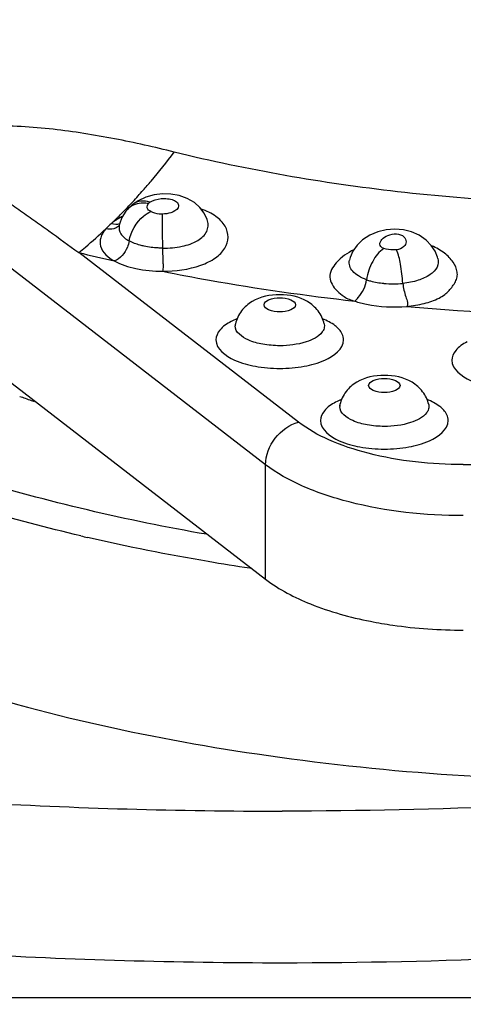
# Model space of a CAD drawing. Header units: millimetres. Extents: x 0 to 420, y 0 to 297.
# Tile 74 of 105: x 197.64 to 198.99, y 233.46 to 236.46. Entities that reach past the tile are written whole.
import ezdxf

# ---------------------------------------------------------------- set-up
doc = ezdxf.new("R2010")
doc.units = ezdxf.units.MM
doc.header["$LTSCALE"] = 23.1
doc.layers.get('0').update_dxf_attribs({"linetype": 'CONTINUOUS'})
doc.layers.add('DIM_PILOTEES', color=7, linetype='CONTINUOUS')
doc.styles.get("Standard").update_dxf_attribs({"font": 'txt', "width": 0.7})
doc.dimstyles.new('DIMSTYLE_4', dxfattribs={"dimtxt": 2.5, "dimasz": 3.5, "dimexe": 2, "dimexo": 0, "dimtad": 1, "dimdec": 0, "dimlfac": 3.333333, "dimdsep": 46, "dimtxsty": 'Standard', "dimblk": '_FILLED', "dimblk1": '_FILLED', "dimblk2": '_FILLED', "dimcen": 0.09, "dimazin": 2, "dimtp": 0.5, "dimtm": 0.5, "dimtfac": 1, "dimtdec": 0, "dimtofl": 0, "dimtmove": 0, "dimatfit": 3, "dimldrblk": '_FILLED', "dimfxl": 0, "dimtolj": 1, "dimarcsym": 0})

# ---------------------------------------------------------------- blocks, each defined once
blk = doc.blocks.new('_FILLED')
at = {"color": 0, "linetype": 'ByBlock'}
blk.add_solid([(0, 0), (-1, 0.14286), (-1, -0.14286)], dxfattribs=at)
blk = doc.blocks.new('*D10')
at = {"layer": 'DIM_PILOTEES', "color": 2, "linetype": 'Continuous'}
for p, q in [((198.7401, 245.1822), (148.7401, 245.1822)), ((150.7401, 245.1822), (150.7401, 221.1085)), ((150.7401, 197.0349), (150.7401, 221.1085)), ((209.3901, 197.0349), (148.7401, 197.0349))]:
    blk.add_line(p, q, dxfattribs=at)
at = {"layer": 'DIM_PILOTEES', "color": 2, "linetype": 'Continuous', "xscale": 3.5, "yscale": 3.5, "zscale": 3.5}
for p, rotation in [((150.7401, 245.1822), 90), ((150.7401, 197.0349), 270)]:
    blk.add_blockref('_FILLED', p, dxfattribs=dict(at, rotation=rotation))
at = {"layer": 'DIM_PILOTEES', "color": 2, "linetype": 'Continuous', "insert": (147.6151, 221.1085), "char_height": 2.5, "width": 8.035714, "attachment_point": 2, "rotation": 90, "line_spacing_factor": 0.9}
blk.add_mtext('{\\ftxt;\\W0.0001;\\H0.0001;\\~}{\\ftxt;\\W2.1428571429;\\H2.5; }{\\ftxt;\\W0.0001;\\H0.0001;\\~}', dxfattribs=at)

msp = doc.modelspace()

# ---------------------------------------------------------------- linework, layer by layer
at = {"color": 7, "linetype": 'Continuous'}
for p, q in [((198.3894, 235.104), (197.317, 235.9319)), ((198.0003, 235.9106), (197.9834, 235.8994)), ((197.9835, 235.8994), (197.9834, 235.8994)), ((197.9508, 235.8595), (197.9433, 235.8387)), ((197.9628, 235.8787), (197.9508, 235.8595)), ((197.9656, 235.8822), (197.9628, 235.8787)), ((197.9657, 235.8823), (197.9656, 235.8822)), ((197.9275, 235.8498), (197.9299, 235.8522)), ((197.9275, 235.8497), (197.9299, 235.852)), ((197.9424, 235.8348), (197.9422, 235.8341)), ((197.9433, 235.8387), (197.9424, 235.8347)), ((197.9424, 235.8348), (197.9424, 235.8347)), ((198.49, 235.2339), (197.8186, 235.7522)), ((197.1347, 235.7228), (198.3894, 234.7541)), ((198.2971, 235.5343), (198.2971, 235.5344)), ((198.5681, 235.5344), (198.5682, 235.5341)), ((198.5682, 235.5341), (198.5688, 235.5283)), ((198.6164, 235.2878), (198.6164, 235.288)), ((198.8874, 235.288), (198.8875, 235.2876)), ((198.8875, 235.2876), (198.8881, 235.2818)), ((198.3894, 234.7541), (198.3894, 235.104)), ((198.9931, 235.1044), (200.0471, 235.1044)), ((198.347, 234.7869), (198.341, 234.7877)), ((198.3469, 234.7868), (198.341, 234.7877)), ((202.2415, 233.4754), (197.0276, 233.4754))]:
    msp.add_line(p, q, dxfattribs=at)
for points in [[(198.212, 235.8494), (198.2107, 235.8535), (198.2018, 235.8725), (198.189, 235.8897), (198.1721, 235.9047), (198.1501, 235.9175), (198.1253, 235.9263), (198.1003, 235.931), (198.0747, 235.9316), (198.0488, 235.9283), (198.0238, 235.9214), (198.0003, 235.9106)], [(197.9835, 235.8994), (197.9804, 235.8969), (197.9711, 235.8882), (197.9657, 235.8823)], [(198.9155, 235.7345), (198.9145, 235.7378), (198.9068, 235.7564), (198.8951, 235.7742), (198.8792, 235.7905), (198.8584, 235.8049), (198.8347, 235.8153), (198.8102, 235.8213), (198.7843, 235.8233), (198.7579, 235.8212), (198.7321, 235.8151), (198.7074, 235.8049), (198.6855, 235.7909), (198.6688, 235.7749), (198.6562, 235.7567), (198.6478, 235.7367), (198.6457, 235.7288)]]:
    msp.add_lwpolyline(points, dxfattribs=at)
for centre, radius, start, end in [((196.6395, 237.1518), 1.8317, 317.2022, 318.7013), ((196.7466, 237.0529), 1.6859, 315.604, 317.1957), ((196.8165, 236.9843), 1.588, 314.5201, 314.9608), ((196.7942, 237.0066), 1.6195, 314.9614, 315.5977), ((198.0628, 235.6499), 0.2398, 117.5254, 120.5173), ((198.0098, 235.8456), 0.0572, 132.8798, 140.2045), ((196.8395, 236.9608), 1.5551, 313.9482, 314.397), ((198.0427, 235.683), 0.201, 122.6959, 123.6554), ((198.0503, 235.6711), 0.2151, 120.5316, 122.6825), ((199.2304, 241.4834), 5.9025, 256.16154, 257.2458), ((195.9618, 235.6924), 2.1149, 0.6874, 1.9858), ((198.7805, 235.9581), 0.3015, 264.2425, 269.9785), ((198.7806, 235.96), 0.3034, 269.9551, 275.2688), ((199.5151, 243.283), 7.7264, 264.84378, 269.43173), ((198.3233, 235.5283), 0.0268, 174.6237, 179.9914), ((198.3244, 235.5282), 0.0279, 167.3439, 174.5954), ((198.9164, 238.9087), 3.8162, 250.4343, 250.564), ((198.9372, 238.968), 3.879, 250.5652, 251.1266), ((198.6436, 235.2817), 0.0279, 167.3439, 174.5954), ((198.6425, 235.2818), 0.0268, 174.6237, 179.9914), ((199.203, 240.7503), 6.0234, 256.77664, 256.97885), ((198.4396, 250.5354), 16.4898, 266.71158, 270.0016), ((198.4401, 250.4329), 16.8502, 266.72122, 269.99995)]:
    msp.add_arc(centre, radius, start, end, dxfattribs=at)
for points, knots in [([(197.0989, 236.2753), (196.9623, 236.3508), (196.7744, 236.4767), (196.5792, 236.6843), (196.4788, 236.8396), (196.419, 237.0006), (196.4021, 237.1649), (196.429, 237.3287), (196.4982, 237.4886), (196.6076, 237.6423), (196.8147, 237.8472), (197.1706, 238.0731), (197.694, 238.2835), (198.0863, 238.381), (198.2963, 238.421)], [0, 0, 0, 0, 0.130366, 0.186398, 0.237112, 0.283849, 0.328542, 0.373506, 0.420999, 0.472829, 0.530203, 0.663458, 0.821392, 1, 1, 1, 1]), ([(198.1106, 236.059), (198.0501, 236.074), (197.9277, 236.1018), (197.7386, 236.132), (197.5437, 236.145), (197.4068, 236.1235), (197.3473, 236.0914)], [0, 0, 0, 0, 0.241095, 0.485876, 0.738655, 1, 1, 1, 1]), ([(198.0156, 235.9429), (198.0237, 235.9521), (198.0563, 235.99), (198.0877, 236.029), (198.1106, 236.059)], [0, 0, 0, 0, 0.244047, 1, 1, 1, 1]), ([(199.5201, 235.897), (199.2771, 235.897), (198.803, 235.9231), (198.3347, 236.0038), (198.1106, 236.059)], [0, 0, 0, 0, 0.512905, 1, 1, 1, 1]), ([(197.4433, 236.0099), (197.4461, 236.0103), (197.4512, 236.0075), (197.4601, 236.003), (197.4706, 235.9966), (197.4829, 235.9889), (197.499, 235.9784), (197.5188, 235.9651), (197.5502, 235.9438), (197.5891, 235.9167), (197.6355, 235.8841), (197.6817, 235.8514), (197.7428, 235.8075), (197.7882, 235.7742), (197.8186, 235.7522)], [0, 0, 0, 0, 0.018263, 0.034828, 0.067082, 0.098886, 0.130475, 0.193319, 0.255893, 0.380562, 0.504897, 0.629125, 0.752981, 1, 1, 1, 1]), ([(198.209, 234.8914), (197.9653, 234.9339), (197.509, 235.0396), (196.8965, 235.2736), (196.4168, 235.5631), (196.1782, 235.8126), (196.1001, 235.9424)], [0, 0, 0, 0, 0.307551, 0.580636, 0.811622, 1, 1, 1, 1]), ([(198.0315, 235.9019), (198.0261, 235.9029), (198.0051, 235.9049), (197.9823, 235.8982), (197.9708, 235.8875)], [0, 0, 0, 0, 0.259824, 1, 1, 1, 1]), ([(198.0359, 235.9061), (198.027, 235.9089), (198.0084, 235.9115), (197.9904, 235.9048), (197.9835, 235.8994)], [0, 0, 0, 0, 0.515544, 1, 1, 1, 1]), ([(198.0388, 235.8772), (198.0342, 235.8798), (198.0251, 235.887), (198.0286, 235.8985), (198.0315, 235.9019)], [0, 0, 0, 0, 0.541849, 1, 1, 1, 1]), ([(198.0359, 235.9061), (198.0459, 235.9126), (198.0648, 235.9176), (198.0896, 235.9174), (198.1068, 235.9138), (198.1203, 235.907), (198.1271, 235.8896), (198.1142, 235.8799), (198.1067, 235.8764)], [0, 0, 0, 0, 0.289508, 0.450038, 0.597529, 0.713647, 0.799194, 1, 1, 1, 1]), ([(197.8252, 234.8866), (197.618, 234.9353), (197.2315, 235.0476), (196.715, 235.2759), (196.3103, 235.5462), (196.1089, 235.7699), (196.0401, 235.8852)], [0, 0, 0, 0, 0.305388, 0.576098, 0.80731, 1, 1, 1, 1]), ([(197.9728, 235.7876), (197.9775, 235.8164), (197.9987, 235.853), (198.0308, 235.8738), (198.0388, 235.8772)], [0, 0, 0, 0, 0.769772, 1, 1, 1, 1]), ([(198.0746, 235.8695), (198.0712, 235.8695), (198.059, 235.8701), (198.0466, 235.8729), (198.0388, 235.8772)], [0, 0, 0, 0, 0.275166, 1, 1, 1, 1]), ([(198.0754, 235.7657), (198.0752, 235.7754), (198.0746, 235.81), (198.0741, 235.8446), (198.0746, 235.8695)], [0, 0, 0, 0, 0.27946, 1, 1, 1, 1]), ([(198.0745, 235.6951), (198.1141, 235.695), (198.1714, 235.7025), (198.2353, 235.7323), (198.2665, 235.762), (198.2783, 235.799), (198.2672, 235.8362), (198.2365, 235.8664), (198.2088, 235.8794), (198.1933, 235.8847)], [0, 0, 0, 0, 0.321332, 0.45608, 0.567061, 0.661052, 0.755162, 0.866485, 1, 1, 1, 1]), ([(198.1067, 235.8764), (198.1044, 235.8754), (198.0941, 235.8715), (198.083, 235.8701), (198.0746, 235.8695)], [0, 0, 0, 0, 0.231371, 1, 1, 1, 1]), ([(197.9424, 235.8347), (197.9407, 235.8264), (197.9457, 235.8049), (197.9629, 235.793), (197.9728, 235.7876)], [0, 0, 0, 0, 0.430422, 1, 1, 1, 1]), ([(198.0754, 235.7657), (198.0951, 235.7655), (198.1319, 235.7688), (198.1795, 235.7844), (198.2127, 235.8124), (198.2153, 235.839), (198.212, 235.8493)], [0, 0, 0, 0, 0.324752, 0.605907, 0.821383, 1, 1, 1, 1]), ([(197.8186, 235.7522), (197.8255, 235.7578), (197.8537, 235.781), (197.8809, 235.8053), (197.901, 235.8242)], [0, 0, 0, 0, 0.243629, 1, 1, 1, 1]), ([(197.901, 235.8242), (197.8944, 235.8164), (197.8838, 235.8), (197.8827, 235.7583), (197.9093, 235.7364), (197.9273, 235.7265)], [0, 0, 0, 0, 0.259234, 0.479029, 1, 1, 1, 1]), ([(198.7504, 235.7646), (198.747, 235.7657), (198.7411, 235.7687), (198.7363, 235.7801), (198.7449, 235.7948), (198.7633, 235.8065), (198.7802, 235.81), (198.7894, 235.8094)], [0, 0, 0, 0, 0.127489, 0.220316, 0.409938, 0.667876, 1, 1, 1, 1]), ([(198.7894, 235.8094), (198.7975, 235.8088), (198.8119, 235.8044), (198.8212, 235.785), (198.8113, 235.7662), (198.7972, 235.7615), (198.7891, 235.7607)], [0, 0, 0, 0, 0.29927, 0.499782, 0.700927, 1, 1, 1, 1]), ([(197.9728, 235.7876), (197.9718, 235.781), (197.9645, 235.7561), (197.9454, 235.7332), (197.9273, 235.7265)], [0, 0, 0, 0, 0.259945, 1, 1, 1, 1]), ([(198.0187, 235.7717), (198.0144, 235.7726), (197.9986, 235.7764), (197.9832, 235.7821), (197.9728, 235.7876)], [0, 0, 0, 0, 0.271936, 1, 1, 1, 1]), ([(198.0754, 235.7657), (198.0705, 235.7658), (198.0515, 235.7664), (198.0325, 235.7687), (198.0187, 235.7717)], [0, 0, 0, 0, 0.256531, 1, 1, 1, 1]), ([(198.8207, 235.5878), (198.8386, 235.5897), (198.8721, 235.5952), (198.9113, 235.6078), (198.9361, 235.6228), (198.9496, 235.6356), (198.9602, 235.6491), (198.9694, 235.6626), (198.9753, 235.6773), (198.975, 235.6987), (198.9624, 235.7253), (198.9352, 235.7533), (198.9104, 235.7668), (198.8964, 235.7726)], [0, 0, 0, 0, 0.168317, 0.318609, 0.382079, 0.438576, 0.491953, 0.543368, 0.591344, 0.638039, 0.739595, 0.8583, 1, 1, 1, 1]), ([(198.6587, 235.7609), (198.6389, 235.7508), (198.6073, 235.7297), (198.5799, 235.6854), (198.5915, 235.6537), (198.6077, 235.6344), (198.6302, 235.615), (198.6502, 235.6068), (198.6616, 235.604)], [0, 0, 0, 0, 0.294655, 0.510079, 0.609534, 0.720056, 0.844198, 1, 1, 1, 1]), ([(198.7504, 235.7646), (198.7359, 235.7552), (198.7124, 235.7244), (198.7004, 235.6888), (198.6978, 235.6692)], [0, 0, 0, 0, 0.467631, 1, 1, 1, 1]), ([(198.7891, 235.7607), (198.7857, 235.7604), (198.7727, 235.7597), (198.7595, 235.7614), (198.7504, 235.7646)], [0, 0, 0, 0, 0.260836, 1, 1, 1, 1]), ([(198.8084, 235.6581), (198.8072, 235.6778), (198.8027, 235.7123), (198.7952, 235.7468), (198.7891, 235.7607)], [0, 0, 0, 0, 0.56478, 1, 1, 1, 1]), ([(197.9273, 235.7265), (197.9478, 235.7155), (197.9968, 235.7002), (198.0473, 235.6953), (198.0745, 235.6951)], [0, 0, 0, 0, 0.460264, 1, 1, 1, 1]), ([(198.0765, 235.7178), (198.0765, 235.7155), (198.0764, 235.7079), (198.076, 235.7002), (198.0745, 235.6951)], [0, 0, 0, 0, 0.304388, 1, 1, 1, 1]), ([(198.6978, 235.6692), (198.6891, 235.6722), (198.6736, 235.6789), (198.6552, 235.6931), (198.6447, 235.7105), (198.6444, 235.7232), (198.6457, 235.7288)], [0, 0, 0, 0, 0.318883, 0.581273, 0.798085, 1, 1, 1, 1]), ([(198.9154, 235.7345), (198.9177, 235.7259), (198.9152, 235.7046), (198.89, 235.6813), (198.8535, 235.6649), (198.8243, 235.6596), (198.8084, 235.6581)], [0, 0, 0, 0, 0.182428, 0.397511, 0.672168, 1, 1, 1, 1]), ([(198.0745, 235.6951), (198.1222, 235.6855), (198.3168, 235.6487), (198.513, 235.6206), (198.6616, 235.604)], [0, 0, 0, 0, 0.245318, 1, 1, 1, 1]), ([(198.6616, 235.604), (198.6655, 235.6073), (198.683, 235.6253), (198.6951, 235.6494), (198.6976, 235.6692)], [0, 0, 0, 0, 0.205616, 1, 1, 1, 1]), ([(198.6976, 235.6692), (198.7015, 235.6678), (198.7188, 235.6626), (198.7366, 235.6595), (198.7503, 235.6582)], [0, 0, 0, 0, 0.234478, 1, 1, 1, 1]), ([(198.8085, 235.6579), (198.8099, 235.6441), (198.8144, 235.6242), (198.8229, 235.6026), (198.8233, 235.591), (198.8207, 235.5878)], [0, 0, 0, 0, 0.578996, 0.828034, 1, 1, 1, 1]), ([(198.5682, 235.534), (198.565, 235.5483), (198.5521, 235.5755), (198.507, 235.6143), (198.4327, 235.6298), (198.3584, 235.6142), (198.3132, 235.5756), (198.3003, 235.5485), (198.2971, 235.5343)], [0, 0, 0, 0, 0.125667, 0.249871, 0.500247, 0.750376, 0.874439, 1, 1, 1, 1]), ([(198.3846, 235.5927), (198.3846, 235.5996), (198.4036, 235.6129), (198.4326, 235.6149), (198.4617, 235.6129), (198.4807, 235.5996), (198.4807, 235.5927)], [0, 0, 0, 0, 0.187233, 0.499972, 0.81273, 1, 1, 1, 1]), ([(198.4807, 235.5927), (198.4807, 235.5858), (198.4617, 235.5726), (198.4326, 235.5705), (198.4036, 235.5726), (198.3846, 235.5858), (198.3846, 235.5927)], [0, 0, 0, 0, 0.187261, 0.5, 0.812739, 1, 1, 1, 1]), ([(198.6616, 235.604), (198.6733, 235.5999), (198.7251, 235.5862), (198.7797, 235.584), (198.8207, 235.5878)], [0, 0, 0, 0, 0.231419, 1, 1, 1, 1]), ([(198.2841, 235.5416), (198.2713, 235.5349), (198.2496, 235.5209), (198.2376, 235.4961), (198.2376, 235.4853)], [0, 0, 0, 0, 0.5731, 1, 1, 1, 1]), ([(198.2971, 235.5344), (198.297, 235.5338), (198.297, 235.5331), (198.2955, 235.5305), (198.2959, 235.5309)], [0, 0, 0, 0, 0.548265, 1, 1, 1, 1]), ([(198.6276, 235.4853), (198.6276, 235.4915), (198.6231, 235.5089), (198.6, 235.5326), (198.577, 235.5443), (198.5635, 235.5497)], [0, 0, 0, 0, 0.193637, 0.543299, 1, 1, 1, 1]), ([(198.4326, 235.4676), (198.4152, 235.4676), (198.3817, 235.4707), (198.3334, 235.4829), (198.2964, 235.5087), (198.2964, 235.5283)], [0, 0, 0, 0, 0.333241, 0.626725, 1, 1, 1, 1]), ([(198.5622, 235.5096), (198.5509, 235.4939), (198.5053, 235.4731), (198.4596, 235.4676), (198.4326, 235.4676)], [0, 0, 0, 0, 0.417504, 1, 1, 1, 1]), ([(198.5688, 235.5283), (198.5688, 235.5234), (198.5669, 235.5167), (198.5633, 235.5111), (198.5622, 235.5096)], [0, 0, 0, 0, 0.729729, 1, 1, 1, 1]), ([(198.2376, 235.4853), (198.2376, 235.4573), (198.2905, 235.4203), (198.3599, 235.4029), (198.4326, 235.396), (198.5054, 235.4029), (198.5747, 235.4203), (198.6276, 235.4573), (198.6276, 235.4853)], [0, 0, 0, 0, 0.186594, 0.33338, 0.499983, 0.666587, 0.813386, 1, 1, 1, 1]), ([(199.0046, 235.4793), (198.9917, 235.4726), (198.9701, 235.4586), (198.9581, 235.4337), (198.9581, 235.423)], [0, 0, 0, 0, 0.5731, 1, 1, 1, 1]), ([(198.9581, 235.423), (198.9581, 235.395), (199.011, 235.358), (199.0803, 235.3406), (199.1531, 235.3337), (199.2259, 235.3406), (199.2952, 235.358), (199.3481, 235.395), (199.3481, 235.423)], [0, 0, 0, 0, 0.186594, 0.33338, 0.499983, 0.666587, 0.813386, 1, 1, 1, 1]), ([(198.8875, 235.2876), (198.8843, 235.3018), (198.8714, 235.329), (198.8263, 235.3678), (198.7519, 235.3833), (198.6777, 235.3677), (198.6325, 235.3292), (198.6196, 235.302), (198.6164, 235.2878)], [0, 0, 0, 0, 0.125667, 0.249871, 0.500247, 0.750376, 0.874439, 1, 1, 1, 1]), ([(198.7039, 235.3462), (198.7039, 235.3531), (198.7229, 235.3664), (198.7519, 235.3684), (198.7809, 235.3664), (198.7999, 235.3531), (198.7999, 235.3462)], [0, 0, 0, 0, 0.187261, 0.5, 0.812739, 1, 1, 1, 1]), ([(198.7999, 235.3462), (198.7999, 235.3394), (198.7809, 235.3261), (198.7519, 235.3241), (198.7229, 235.3261), (198.7039, 235.3394), (198.7039, 235.3462)], [0, 0, 0, 0, 0.187233, 0.499972, 0.81273, 1, 1, 1, 1]), ([(198.6033, 235.2951), (198.5905, 235.2884), (198.5688, 235.2744), (198.5569, 235.2496), (198.5569, 235.2388)], [0, 0, 0, 0, 0.5731, 1, 1, 1, 1]), ([(198.6164, 235.288), (198.6162, 235.2873), (198.6162, 235.2867), (198.6148, 235.284), (198.6152, 235.2844)], [0, 0, 0, 0, 0.548265, 1, 1, 1, 1]), ([(198.9469, 235.2388), (198.9469, 235.245), (198.9424, 235.2624), (198.9193, 235.2861), (198.8963, 235.2978), (198.8828, 235.3033)], [0, 0, 0, 0, 0.193637, 0.543299, 1, 1, 1, 1]), ([(196.0652, 235.2812), (196.1229, 235.1937), (196.2747, 235.0232), (196.5675, 234.8048), (196.9328, 234.6103), (197.529, 234.3799), (198.3897, 234.1893), (199.1134, 234.139), (199.4901, 234.139)], [0, 0, 0, 0, 0.084522, 0.18202, 0.293153, 0.417182, 0.696353, 1, 1, 1, 1]), ([(198.7519, 235.2211), (198.7345, 235.2211), (198.701, 235.2242), (198.6527, 235.2364), (198.6157, 235.2623), (198.6157, 235.2818)], [0, 0, 0, 0, 0.333241, 0.626725, 1, 1, 1, 1]), ([(198.8815, 235.2631), (198.8701, 235.2474), (198.8245, 235.2266), (198.7789, 235.2211), (198.7519, 235.2211)], [0, 0, 0, 0, 0.417504, 1, 1, 1, 1]), ([(198.8881, 235.2818), (198.8881, 235.2769), (198.8861, 235.2702), (198.8826, 235.2646), (198.8815, 235.2631)], [0, 0, 0, 0, 0.729729, 1, 1, 1, 1]), ([(198.3894, 235.104), (198.3894, 235.1328), (198.4119, 235.1905), (198.4622, 235.2267), (198.49, 235.2339)], [0, 0, 0, 0, 0.500155, 1, 1, 1, 1]), ([(198.9931, 235.1044), (198.8956, 235.1044), (198.7544, 235.1192), (198.5873, 235.1741), (198.5182, 235.2121), (198.49, 235.2339)], [0, 0, 0, 0, 0.555659, 0.797195, 1, 1, 1, 1]), ([(198.5569, 235.2388), (198.5569, 235.2109), (198.6098, 235.1738), (198.6791, 235.1564), (198.7519, 235.1495), (198.8246, 235.1564), (198.894, 235.1738), (198.9469, 235.2109), (198.9469, 235.2388)], [0, 0, 0, 0, 0.186594, 0.33338, 0.499983, 0.666587, 0.813386, 1, 1, 1, 1]), ([(198.9931, 234.9486), (198.8761, 234.9486), (198.7067, 234.9664), (198.5061, 235.0322), (198.4232, 235.0779), (198.3894, 235.104)], [0, 0, 0, 0, 0.555657, 0.797185, 1, 1, 1, 1]), ([(198.341, 234.7877), (198.2987, 234.7941), (198.1328, 234.8208), (197.9679, 234.8536), (197.8459, 234.8818)], [0, 0, 0, 0, 0.254543, 1, 1, 1, 1]), ([(198.3894, 234.7541), (198.4307, 234.7222), (198.5353, 234.6688), (198.6473, 234.638), (198.7096, 234.6256)], [0, 0, 0, 0, 0.451406, 1, 1, 1, 1]), ([(198.7096, 234.6256), (198.7321, 234.6212), (198.8258, 234.6052), (198.9211, 234.5988), (198.9931, 234.5988)], [0, 0, 0, 0, 0.242405, 1, 1, 1, 1]), ([(201.2434, 234.2923), (200.7887, 234.209), (199.8562, 234.086), (198.9168, 234.0457), (198.4401, 234.0457)], [0, 0, 0, 0, 0.492347, 1, 1, 1, 1]), ([(198.4401, 233.5827), (198.9255, 233.5827), (199.8821, 233.6237), (200.8316, 233.749), (201.2947, 233.8338)], [0, 0, 0, 0, 0.507653, 1, 1, 1, 1])]:
    msp.add_open_spline(points, degree=3, knots=knots, dxfattribs=at)
for points in [[(198.0315, 235.9019), (198.0328, 235.9034), (198.0343, 235.9048), (198.0359, 235.9061)], [(197.9187, 235.8412), (197.9124, 235.8361), (197.9063, 235.8304), (197.901, 235.8242)], [(197.9313, 235.8504), (197.927, 235.8475), (197.9228, 235.8444), (197.9187, 235.8412)], [(197.9187, 235.8412), (197.9269, 235.8386), (197.9362, 235.8381), (197.9443, 235.8407)], [(197.9357, 235.8295), (197.9325, 235.8276), (197.9291, 235.8261), (197.9256, 235.8251)], [(197.9426, 235.8351), (197.9405, 235.833), (197.9382, 235.8311), (197.9357, 235.8295)], [(197.9256, 235.8251), (197.9178, 235.8228), (197.9091, 235.8227), (197.901, 235.8242)], [(198.3015, 235.5496), (198.2956, 235.5472), (198.2897, 235.5446), (198.2841, 235.5416)], [(198.6208, 235.3031), (198.6148, 235.3007), (198.609, 235.2981), (198.6033, 235.2951)]]:
    msp.add_open_spline(points, degree=3, dxfattribs=at)

# ---------------------------------------------------------------- dimensions: what is measured, and where the dimension line sits
at = {"layer": 'DIM_PILOTEES', "color": 2, "linetype": 'Continuous'}
dim = msp.add_linear_dim(base=(150.7401, 245.1822), p1=(209.3901, 197.0349), p2=(198.7401, 245.1822), angle=90, text='{\\ftxt;\\W0.0001;\\H0.0001;\\~}{\\ftxt;\\W2.1428571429;\\H2.5; }{\\ftxt;\\W0.0001;\\H0.0001;\\~}', dimstyle='DIMSTYLE_4', dxfattribs=at)
dim.commit()
dim.dimension.update_dxf_attribs({"geometry": '*D10', "text_midpoint": (150.7401, 220.7514), "dimtype": 160})

doc.saveas('drawing.dxf')
